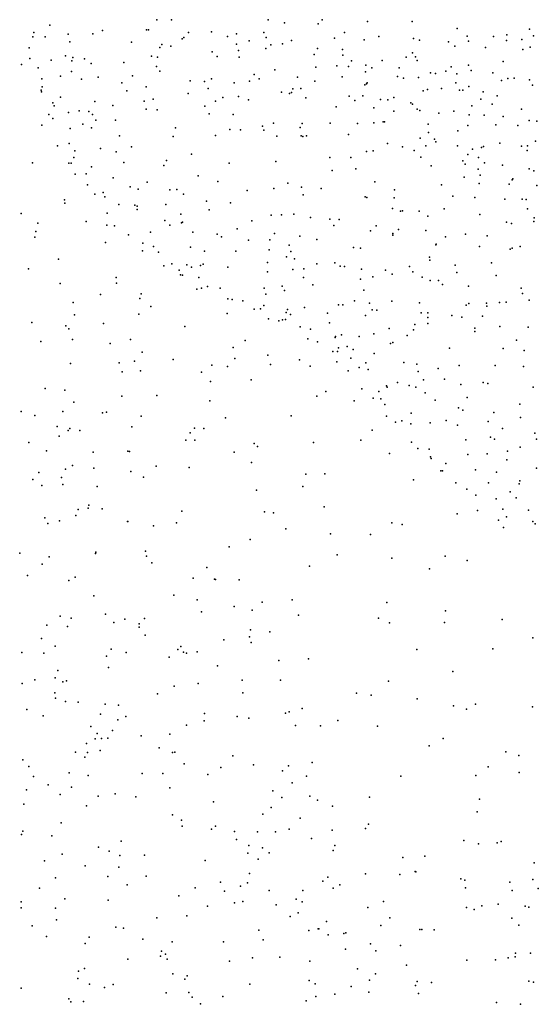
# Model space of a CAD drawing. Header units: metres. Extents: x -25 to 25, y -27.7 to 27.8.
# Tile 60 of 209: x -7.6 to -6.2, y -8 to -5.4. Entities that reach past the tile are written whole.
import ezdxf

# ---------------------------------------------------------------- set-up
doc = ezdxf.new("R2010")
doc.units = ezdxf.units.M

msp = doc.modelspace()

# ---------------------------------------------------------------- linework, layer by layer
for p in [(-7.1989, -5.352, -5.8497), (-7.1593, -5.3521, 21.2007), (-6.8956, -5.3521, -4.8294), (-6.8513, -5.3603, -5.1165), (-6.749, -5.352, -6.0678), (-6.6259, -5.3571, 5.1171), (-6.5035, -5.3567, 21.0318), (-7.5333, -5.3873, -5.4376), (-7.49, -5.3665, -4.7635), (-7.3468, -5.3816, -5.7159), (-7.2272, -5.3797, 4.0215), (-7.2213, -5.3797, -4.4458), (-7.1126, -5.3871, 4.4298), (-7.0499, -5.3854, -4.3209), (-6.908, -5.3873, -5.3521), (-6.7594, -5.3632, 4.854), (-6.6881, -5.3869, -5.1595), (-6.3814, -5.3764, 0.4866), (-6.185, -5.3774, 0.3561), (-7.536, -5.399, -4.9213), (-7.5027, -5.3985, -5.5073), (-7.4402, -5.3913, -4.6964), (-7.4356, -5.4124, -5.6112), (-7.3735, -5.3902, -4.608), (-7.2676, -5.4136, -5.7723), (-7.1304, -5.4041, -5.8837), (-7.1257, -5.4004, -4.3723), (-7.0064, -5.3976, 3.6094), (-6.9825, -5.3906, -6.5092), (-6.9478, -5.41, 5.7834), (-6.9009, -5.4003, 3.4922), (-6.8321, -5.4084, -4.2176), (-6.7152, -5.4021, 0.6604), (-6.6344, -5.4067, -6.0737), (-6.595, -5.3978, 2.3492), (-6.5004, -5.4032, 0.6274), (-6.4843, -5.4075, -4.0811), (-6.4049, -5.4123, 5.4867), (-6.3544, -5.3969, -6.175), (-6.3502, -5.4104, -4.0223), (-6.2828, -5.3982, -3.9892), (-6.247, -5.4088, 5.9454), (-6.2458, -5.3936, -6.1963), (-6.2054, -5.406, 0.5898), (-6.174, -5.3958, -6.2142), (-7.5464, -5.4285, -5.0475), (-7.1906, -5.428, -5.8919), (-7.1857, -5.4191, 4.2277), (-7.1604, -5.4241, 1.454), (-7.0484, -5.4395, -6.3729), (-6.982, -5.4187, -4.3054), (-6.977, -5.4361, -5.9482), (-6.9021, -5.43, -4.27), (-6.8887, -5.4203, -5.9847), (-6.8573, -5.4177, 2.7801), (-6.7612, -5.4304, -4.1945), (-6.6937, -5.433, -6.0359), (-6.503, -5.4418, -5.2838), (-6.3878, -5.4237, 0.7672), (-6.3039, -5.428, 1.7028), (-6.2023, -5.4331, -3.983), (-6.1831, -5.4271, 0.8395), (-7.5448, -5.4581, -5.2273), (-7.4869, -5.4624, -5.4771), (-7.4473, -5.4507, -4.7517), (-7.43, -5.4641, 1.6182), (-7.4272, -5.4545, -6.658), (-7.3954, -5.4584, -4.6764), (-7.2891, -5.4683, -4.5588), (-7.2137, -5.4514, -6.5824), (-7.1969, -5.4544, -4.4636), (-7.0347, -5.4524, 21.1881), (-6.9746, -5.454, -5.4876), (-6.7705, -5.4464, 0.9818), (-6.6926, -5.4489, -4.177), (-6.6688, -5.4644, -4.5773), (-6.5853, -5.4634, -6.0429), (-6.5204, -5.4539, -4.129), (-6.4945, -5.4529, -6.0792), (-6.49, -5.4628, -5.0047), (-6.2558, -5.4655, 1.2256), (-7.567, -5.4739, 20.9861), (-7.522, -5.4834, -5.3716), (-7.4315, -5.4929, -5.5675), (-7.378, -5.4716, -5.6453), (-7.1995, -5.4794, -5.8042), (-7.1911, -5.4924, -5.576), (-6.8776, -5.4885, 1.2721), (-6.7659, -5.481, -5.9902), (-6.7086, -5.4778, 3.0028), (-6.6774, -5.4798, 2.8242), (-6.6306, -5.4943, 4.8779), (-6.6303, -5.4759, -5.5212), (-6.614, -5.4834, -4.1583), (-6.5394, -5.4833, 2.5337), (-6.4122, -5.492, -6.0763), (-6.3977, -5.4803, -4.0798), (-6.3502, -5.4759, -6.1141), (-6.3434, -5.4903, 1.0826), (-7.5116, -5.5126, -4.9851), (-7.4615, -5.5057, -4.8337), (-7.4038, -5.5136, -4.7196), (-7.3585, -5.5088, 21.0882), (-7.2648, -5.5045, -5.7375), (-7.1081, -5.5185, -4.4224), (-7.0691, -5.52, 1.5744), (-7.0505, -5.5134, 3.8602), (-6.9464, -5.5198, -5.9346), (-6.9341, -5.5013, 3.7137), (-6.9201, -5.5132, -4.3203), (-6.8163, -5.5088, 21.1415), (-6.7691, -5.5197, -4.2502), (-6.6946, -5.5073, 5.8296), (-6.5436, -5.5065, 3.0203), (-6.5278, -5.5116, -4.7198), (-6.4864, -5.5092, -4.1149), (-6.4537, -5.4964, 3.2254), (-6.4405, -5.4984, 20.9622), (-6.3822, -5.4996, -5.1272), (-6.2845, -5.4965, 3.5988), (-6.2612, -5.518, -4.0366), (-6.2435, -5.5117, -6.1214), (-6.2261, -5.5112, 5.5853), (-6.1849, -5.5161, 3.4), (-7.514, -5.5437, -5.229), (-7.5131, -5.5488, -5.0908), (-7.5107, -5.5349, -5.3023), (-7.2943, -5.5241, -6.4007), (-7.2808, -5.5455, 1.7714), (-7.2281, -5.5352, -4.5392), (-7.0592, -5.5396, 4.2614), (-6.9885, -5.5242, 4.4186), (-6.86, -5.5492, 1.615), (-6.8287, -5.5406, -5.9621), (-6.8066, -5.5392, -5.6634), (-6.6329, -5.5296, 1.1732), (-6.6284, -5.5266, 3.6059), (-6.6262, -5.5235, -4.3551), (-6.4739, -5.5454, 1.259), (-6.4624, -5.5419, -6.0296), (-6.4242, -5.5398, -4.2857), (-6.3855, -5.524, 1.9725), (-6.3748, -5.5437, 1.3832), (-6.3659, -5.5438, -4.4812), (-6.3497, -5.5341, -4.8627), (-6.3109, -5.5486, -4.0803), (-6.1764, -5.5302, -6.1403), (-7.4611, -5.5626, -4.885), (-7.3675, -5.5743, -4.7185), (-7.2338, -5.5734, -5.7275), (-7.2089, -5.5681, 21.1158), (-7.1137, -5.5526, 1.9206), (-7.0388, -5.574, 2.0927), (-7.0196, -5.5642, -5.8799), (-6.977, -5.561, -5.6541), (-6.9494, -5.5699, -4.3687), (-6.8374, -5.5528, -4.3054), (-6.8327, -5.5505, 1.4333), (-6.7931, -5.565, 4.5668), (-6.6753, -5.5601, 1.3212), (-6.6602, -5.572, -4.2284), (-6.6381, -5.5592, -5.9945), (-6.5905, -5.5692, 20.9864), (-6.5698, -5.5702, -4.1868), (-6.554, -5.5638, -6.0034), (-6.3169, -5.5688, 5.9816), (-6.2722, -5.5594, -4.6256), (-7.4821, -5.5787, -4.9546), (-7.4781, -5.5869, -5.3773), (-7.4099, -5.5998, -4.8096), (-7.3844, -5.6019, -5.5519), (-7.3186, -5.5858, -5.6456), (-7.2279, -5.5957, -4.5891), (-7.1983, -5.5974, 2.0673), (-7.0683, -5.5872, 5.7248), (-6.7107, -5.5896, -5.9677), (-6.6087, -5.5923, 1.98), (-6.5539, -5.601, 1.5603), (-6.5077, -5.5785, -5.6738), (-6.5028, -5.5822, 5.842), (-6.4899, -5.596, 3.7393), (-6.483, -5.5995, -4.1691), (-6.3907, -5.6011, 5.2071), (-6.3416, -5.5866, 3.1131), (-6.2858, -5.5818, -5.4629), (-6.2063, -5.5957, -6.138), (-7.4931, -5.6102, -5.1924), (-7.4817, -5.6206, -5.0404), (-7.4398, -5.6051, 1.8463), (-7.3737, -5.6105, -6.2462), (-7.3647, -5.6253, -6.0022), (-7.3112, -5.6252, -4.6923), (-7.0564, -5.608, -4.4508), (-6.9914, -5.6097, -4.4145), (-6.5825, -5.63, 2.162), (-6.4316, -5.6066, -6.0376), (-6.3491, -5.6115, -6.0861), (-6.3076, -5.6122, 5.3506), (-6.2561, -5.6158, -4.0985), (-6.1854, -5.6267, 20.8084), (-6.1647, -5.6283, 18.3873), (-7.5116, -5.639, -6.4874), (-7.4346, -5.6483, -5.4171), (-7.4004, -5.6369, -5.4933), (-7.3766, -5.6464, 1.986), (-7.1484, -5.6467, -4.5477), (-6.9999, -5.6507, 2.2655), (-6.9709, -5.6521, -5.8623), (-6.9116, -5.6415, -5.7846), (-6.9075, -5.6526, 4.1219), (-6.8818, -5.6336, -4.3719), (-6.8088, -5.6459, 21.0488), (-6.8034, -5.6346, 2.2241), (-6.7269, -5.6335, -4.3028), (-6.6524, -5.6348, -4.2695), (-6.6084, -5.6331, 4.6475), (-6.5793, -5.6302, -4.23), (-6.4604, -5.6361, 2.751), (-6.38, -5.6544, -4.1626), (-6.3522, -5.6397, -5.6706), (-6.2764, -5.6385, 3.912), (-6.2159, -5.6399, 3.2727), (-7.3002, -5.6679, -5.8602), (-7.1548, -5.6703, -5.7459), (-7.0388, -5.6673, -5.8165), (-6.8727, -5.6687, 5.6602), (-6.8063, -5.6682, -4.3575), (-6.8019, -5.6698, 4.313), (-6.7918, -5.6678, 3.9757), (-6.6771, -5.6642, -5.8307), (-6.4819, -5.6746, 2.3136), (-6.4591, -5.6596, 2.5895), (-6.4434, -5.6774, 4.7271), (-6.1681, -5.683, -6.1681), (-7.4695, -5.6952, -5.1463), (-7.438, -5.6887, 20.9378), (-7.422, -5.7092, -4.9346), (-7.352, -5.7025, -5.5117), (-7.268, -5.6983, -4.6943), (-6.6101, -5.709, -4.3006), (-6.5709, -5.6888, -5.9774), (-6.5303, -5.6978, -4.2556), (-6.4981, -5.7084, 4.3874), (-6.467, -5.6958, 4.544), (-6.4392, -5.6846, -4.2065), (-6.3806, -5.6954, -6.0585), (-6.3394, -5.7043, 5.0198), (-6.3148, -5.6996, -6.1037), (-6.3101, -5.6975, 4.087), (-6.2655, -5.6881, -4.1416), (-6.2059, -5.6961, -5.5946), (-6.1909, -5.7086, 4.2496), (-6.1902, -5.6957, 5.9827), (-7.4253, -5.727, -5.3665), (-7.3098, -5.7116, -4.7539), (-7.1728, -5.7354, 2.3464), (-7.1049, -5.7185, -4.5543), (-6.7284, -5.7268, -5.9168), (-6.6706, -5.7272, 20.9264), (-6.6286, -5.7113, 4.1401), (-6.4802, -5.7264, 5.7074), (-6.3659, -5.7361, -5.7962), (-6.3521, -5.7189, 4.2509), (-6.3235, -5.7276, 2.9283), (-7.5373, -5.7419, -6.369), (-7.4381, -5.7427, -5.0879), (-7.4318, -5.7424, -5.2747), (-7.377, -5.7523, -5.4194), (-7.2889, -5.7407, -5.5797), (-7.1797, -5.7493, -5.6739), (-7.0023, -5.7426, -5.7943), (-6.8751, -5.7378, -5.8639), (-6.7221, -5.7624, -4.3817), (-6.6575, -5.7578, -4.3489), (-6.4518, -5.7501, 20.7694), (-6.36, -5.745, 18.4779), (-6.3246, -5.7592, 5.7445), (-6.3068, -5.7417, 4.6122), (-6.2584, -5.7482, -6.1393), (-6.1855, -5.7585, 5.2325), (-6.1728, -5.7631, 4.5093), (-7.4214, -5.7725, -5.1933), (-7.3915, -5.7718, -4.9728), (-7.318, -5.7823, -4.8491), (-7.0866, -5.777, -5.7222), (-6.3624, -5.7812, 18.2783), (-6.3191, -5.7752, -4.2232), (-6.2315, -5.7885, 4.7724), (-6.2297, -5.7855, 3.1739), (-7.3872, -5.8021, -5.066), (-7.2711, -5.8072, -5.513), (-7.2497, -5.8131, -4.7966), (-7.2249, -5.7945, -4.7329), (-7.1637, -5.815, -5.6283), (-7.1442, -5.8143, -5.8276), (-7.0326, -5.7929, -4.5716), (-6.9533, -5.8169, -5.7646), (-6.8805, -5.8118, 20.9206), (-6.8428, -5.7968, -4.4678), (-6.8056, -5.8079, -5.8494), (-6.7517, -5.8114, -4.4389), (-6.6058, -5.7933, -5.9188), (-6.5521, -5.8151, -4.3553), (-6.4245, -5.8021, 2.7667), (-6.3217, -5.7977, -6.1041), (-6.2396, -5.7995, 18.1663), (-6.1644, -5.8032, 5.7922), (-7.4506, -5.8428, 20.7682), (-7.3675, -5.8273, -5.2634), (-7.3452, -5.8223, -4.94), (-7.3404, -5.8342, 5.6938), (-7.1259, -5.8273, -4.6663), (-6.8002, -5.8291, 5.5066), (-6.6322, -5.8345, -4.4064), (-6.6271, -5.836, -5.9236), (-6.5532, -5.8369, -5.9677), (-6.3936, -5.8326, -4.3014), (-6.3338, -5.836, 5.5938), (-6.252, -5.8411, -6.1594), (-6.2049, -5.8409, 18.9523), (-6.1936, -5.8417, -4.2362), (-7.4492, -5.8512, -6.0611), (-7.3022, -5.855, -5.4007), (-7.259, -5.857, -5.4614), (-7.2521, -5.8593, 20.8523), (-7.2521, -5.8687, -4.8709), (-7.1742, -5.8548, 5.5504), (-7.0635, -5.8459, -5.6708), (-7.0564, -5.8697, -4.6589), (-6.9983, -5.8511, -4.6045), (-6.5578, -5.8662, 2.5448), (-6.417, -5.8667, -6.037), (-6.1898, -5.8667, 20.5346), (-7.5682, -5.88, 20.6193), (-7.3338, -5.8792, -5.2206), (-7.1338, -5.8812, -4.7261), (-6.8874, -5.8847, 2.5353), (-6.8598, -5.8829, -4.555), (-6.8262, -5.8817, -5.7874), (-6.7808, -5.8905, -4.5231), (-6.7278, -5.8949, 2.5512), (-6.7025, -5.8964, 20.7401), (-6.5359, -5.8738, 18.4756), (-6.5306, -5.8722, 20.6635), (-6.4845, -5.8732, -5.9894), (-6.4612, -5.8869, 18.809), (-6.3201, -5.8826, -4.3122), (-6.1717, -5.8913, -6.2104), (-7.5232, -5.906, -6.2784), (-7.3914, -5.9013, -5.9053), (-7.3348, -5.9114, 2.4506), (-7.3145, -5.9131, -5.1477), (-7.1773, -5.899, -4.8129), (-7.1633, -5.9118, -5.5115), (-7.1314, -5.9055, 2.5344), (-7.1287, -5.9037, -5.578), (-6.9807, -5.9219, -4.6632), (-6.9401, -5.8997, -5.7043), (-6.7176, -5.9121, -5.8228), (-6.6018, -5.9135, -5.9038), (-6.5407, -5.923, -5.9505), (-6.2474, -5.9029, -4.3007), (-6.2338, -5.9066, -6.1804), (-6.1726, -5.9019, -4.2807), (-7.5306, -5.9442, 2.3021), (-7.5283, -5.9283, 5.808), (-7.2762, -5.9377, -5.0937), (-7.2163, -5.9305, -5.4173), (-7.1013, -5.9309, -4.7636), (-7.035, -5.9363, -4.7158), (-7.0226, -5.9428, -5.6088), (-6.8917, -5.9518, 5.3867), (-6.879, -5.9344, -4.6151), (-6.8093, -5.9412, -4.5873), (-6.7632, -5.9507, -5.7668), (-6.6177, -5.9273, 18.7933), (-6.5566, -5.9387, 18.2606), (-6.5562, -5.9344, 18.9349), (-6.4669, -5.9262, -5.9608), (-6.4128, -5.9428, -6.0446), (-6.3591, -5.9363, -6.0896), (-6.2995, -5.9402, -4.3488), (-7.3388, -5.9584, 20.6333), (-7.2367, -5.9605, -5.038), (-7.2079, -5.9698, -4.9739), (-7.107, -5.9716, -4.8316), (-6.9491, -5.9524, 20.7397), (-6.8929, -5.9783, -5.6654), (-6.8385, -5.9663, -5.7098), (-6.6636, -5.9727, -5.8293), (-6.6447, -5.9737, -4.5392), (-6.4391, -5.9652, -4.4255), (-6.4387, -5.9632, 2.9264), (-6.3207, -5.9696, 3.0898), (-6.2369, -5.9766, 5.5344), (-6.2313, -5.9737, -5.8566), (-6.2097, -5.9694, 19.2006), (-7.4667, -6.0038, 2.4569), (-7.2376, -5.9811, -5.1658), (-7.1942, -5.9847, -5.3579), (-7.0691, -5.9823, -5.5144), (-6.9835, -5.9824, -4.7381), (-6.8456, -5.9981, 18.7786), (-6.8341, -5.9828, 18.6095), (-6.8245, -6.003, -4.6647), (-6.4569, -5.9982, -6.0034), (-7.5482, -6.0302, 20.3386), (-7.1802, -6.0222, -5.1926), (-7.1584, -6.0167, 20.6239), (-7.1173, -6.0198, -5.4067), (-7.1044, -6.0261, -4.9129), (-7.0805, -6.0212, 5.3793), (-7.0732, -6.0179, -5.9412), (-7.0061, -6.0254, -4.8235), (-6.8977, -6.0135, -5.9876), (-6.8292, -6.0318, 18.3793), (-6.7986, -6.03, 18.9508), (-6.7633, -6.017, -5.7059), (-6.7143, -6.0138, 20.5589), (-6.7003, -6.0229, -5.7504), (-6.6877, -6.0244, 2.7344), (-6.6414, -6.0314, 19.0823), (-6.5111, -6.0237, -4.5156), (-6.4558, -6.0064, 5.4227), (-6.3872, -6.0206, -4.4523), (-6.288, -6.0141, 20.3258), (-7.3097, -6.0541, 18.7621), (-7.1385, -6.0344, -5.0202), (-7.1345, -6.0465, 18.5688), (-7.1295, -6.0475, -5.2873), (-7.085, -6.0541, 2.6671), (-6.8975, -6.0388, 20.5597), (-6.7998, -6.0544, -5.6509), (-6.6449, -6.0583, -4.636), (-6.6106, -6.0525, 2.908), (-6.5765, -6.0344, -5.8972), (-6.5581, -6.0447, -4.568), (-6.502, -6.039, -5.9598), (-6.4764, -6.0527, 20.3537), (-6.382, -6.0403, -6.068), (-6.2752, -6.0483, -4.4309), (-7.4619, -6.0703, 18.8426), (-7.3086, -6.069, 18.5386), (-7.0903, -6.0857, -5.1268), (-7.0775, -6.083, -5.2199), (-7.0614, -6.0787, -5.0327), (-7.0269, -6.0826, -5.3734), (-6.9069, -6.0832, -5.4986), (-6.8582, -6.0777, -4.7992), (-6.7746, -6.0735, -4.7211), (-6.4545, -6.0621, 3.0984), (-6.4322, -6.0619, -4.5126), (-6.421, -6.0734, 19.2893), (-6.3502, -6.078, -4.4878), (-6.2068, -6.0829, -4.4398), (-7.3524, -6.1001, -5.9645), (-7.2455, -6.1115, 18.4043), (-7.2415, -6.0986, 20.3691), (-7.0058, -6.1122, -5.0938), (-6.9024, -6.0996, -4.8797), (-6.8515, -6.0898, -5.5739), (-6.6355, -6.0887, 18.2037), (-6.2035, -6.0977, 20.0714), (-7.4264, -6.1217, 20.1845), (-7.2151, -6.1328, 19.0278), (-6.9937, -6.1142, 18.3193), (-6.9649, -6.1172, 20.3726), (-6.9075, -6.1299, -4.9616), (-6.7968, -6.1357, -5.5595), (-6.7044, -6.1282, -4.7766), (-6.693, -6.1283, -5.675), (-6.661, -6.1171, -5.7463), (-6.6197, -6.1236, -5.8151), (-6.5592, -6.1184, -4.6532), (-6.4836, -6.123, 20.2043), (-6.3569, -6.1293, -4.5465), (-6.3501, -6.1245, -6.0911), (-6.302, -6.1241, 3.2965), (-6.3004, -6.1317, 19.5441), (-6.2665, -6.1219, -6.1632), (-6.2484, -6.1211, -5.9073), (-6.1856, -6.1153, -6.208), (-7.4228, -6.1553, 5.5211), (-7.248, -6.1541, 20.1532), (-7.0072, -6.1517, 20.2254), (-6.9338, -6.14, -5.1032), (-6.9168, -6.1397, -5.3071), (-6.8946, -6.1661, 2.8226), (-6.8466, -6.1496, 5.255), (-6.8436, -6.1413, -5.4665), (-6.8353, -6.1549, -4.9695), (-6.7343, -6.1507, 20.2193), (-6.6314, -6.1572, -4.7717), (-6.6131, -6.1418, 3.0631), (-6.6005, -6.1431, 19.3815), (-6.4795, -6.1499, -6.0227), (-6.4616, -6.15, -5.9868), (-6.461, -6.1627, 3.2207), (-6.3964, -6.1575, -4.6019), (-6.3691, -6.1616, 18.2048), (-6.3123, -6.1589, 5.3969), (-7.5392, -6.1766, 19.2356), (-7.4467, -6.1853, 18.3339), (-7.3443, -6.1793, 19.144), (-7.123, -6.187, 5.2973), (-6.8669, -6.1718, -5.1855), (-6.8572, -6.1692, -5.1108), (-6.849, -6.1685, -5.3551), (-6.8084, -6.1879, 19.3324), (-6.7289, -6.1775, -5.5848), (-6.5667, -6.1929, -5.8465), (-6.4969, -6.1823, -5.9355), (-6.4609, -6.1789, -4.6619), (-6.3333, -6.1922, -4.5979), (-6.2657, -6.187, -4.552), (-6.1886, -6.1895, -4.5075), (-7.4383, -6.1939, -6.1689), (-6.7807, -6.1943, 2.9843), (-6.7135, -6.2178, -5.5242), (-6.7127, -6.215, -4.9615), (-6.6959, -6.2105, 20.0444), (-6.6483, -6.215, -5.6801), (-6.6085, -6.2071, -5.7792), (-6.5171, -6.2121, -4.7439), (-6.5, -6.1964, 19.9677), (-6.3332, -6.2007, -6.0906), (-7.5146, -6.2281, 2.6561), (-7.4287, -6.2229, 19.9216), (-7.3258, -6.2334, 18.2344), (-7.2704, -6.2232, 20.0018), (-6.9912, -6.245, 18.1424), (-6.9583, -6.2251, 19.2952), (-6.7875, -6.2209, -5.2191), (-6.7619, -6.2293, -5.3908), (-6.7046, -6.2457, 3.143), (-6.6808, -6.2417, -6.0595), (-6.5631, -6.234, 19.7825), (-6.5564, -6.2306, -4.8125), (-6.4019, -6.2467, 3.345), (-6.22, -6.225, -6.1663), (-7.2389, -6.2574, 19.283), (-6.8969, -6.2658, 19.9134), (-6.7199, -6.2554, -5.1023), (-6.7073, -6.2552, -5.4365), (-6.6643, -6.2496, -5.6054), (-6.6071, -6.2613, -5.7185), (-6.256, -6.2475, -4.6056), (-6.1989, -6.2528, 18.2983), (-7.4338, -6.288, 19.6498), (-7.3011, -6.2863, 19.8057), (-7.2596, -6.282, 2.8238), (-7.1545, -6.2776, 19.8823), (-7.0495, -6.2927, 19.4514), (-7.007, -6.2965, 19.7901), (-6.9862, -6.2749, 2.9464), (-6.8896, -6.2912, 19.6305), (-6.8102, -6.2785, 19.7735), (-6.7814, -6.2957, 18.1259), (-6.7087, -6.2833, -5.362), (-6.6711, -6.2738, -5.5343), (-6.6478, -6.2993, -5.0898), (-6.6302, -6.2861, -5.0121), (-6.5263, -6.2855, -4.8657), (-6.4908, -6.2902, -5.8859), (-6.3758, -6.2935, -6.0191), (-6.2777, -6.2935, -4.664), (-6.2006, -6.2963, -6.1489), (-7.2933, -6.3107, 19.5215), (-7.2438, -6.3085, -5.9719), (-7.0773, -6.3119, 19.63), (-6.6783, -6.3078, -5.2629), (-6.6235, -6.3041, -5.6309), (-6.4873, -6.3097, -6.0257), (-6.433, -6.3016, -4.7962), (-7.0525, -6.337, 18.0167), (-6.9421, -6.3326, -6.0165), (-6.5738, -6.3491, -5.0719), (-6.572, -6.3523, -5.7), (-6.5442, -6.3397, -5.7853), (-6.5117, -6.348, -4.9572), (-6.4942, -6.3526, -5.8488), (-6.4727, -6.3324, -4.8825), (-6.4157, -6.331, -5.9551), (-6.3714, -6.3449, -4.8027), (-6.3108, -6.3399, -6.0575), (-6.2977, -6.3427, 3.4705), (-6.1747, -6.3526, -4.6492), (-7.5025, -6.3565, 18.0991), (-7.449, -6.3607, 2.8763), (-7.2944, -6.377, 2.9911), (-7.1986, -6.3756, 17.9324), (-6.7637, -6.3774, -6.0622), (-6.7389, -6.3645, 5.2128), (-6.6409, -6.3569, -5.3778), (-6.5944, -6.3643, -5.1378), (-6.4688, -6.3684, 3.4187), (-6.3543, -6.3807, -6.0038), (-7.4249, -6.3937, -6.3062), (-7.0551, -6.3897, 5.2339), (-6.662, -6.3901, 3.3666), (-6.6099, -6.3825, -5.5091), (-6.5891, -6.3844, -5.2063), (-6.5779, -6.3999, -5.6108), (-6.4409, -6.3876, -5.8911), (-6.2112, -6.3989, -4.7286), (-7.5686, -6.4193, 3.0022), (-7.5312, -6.4301, -6.5264), (-7.455, -6.419, 3.1526), (-7.3466, -6.4227, 17.9004), (-7.3358, -6.4208, 3.289), (-7.2417, -6.4319, 3.4334), (-6.8336, -6.4305, 3.3541), (-6.5739, -6.4316, -5.3737), (-6.5065, -6.423, 18.2222), (-6.3778, -6.4087, -5.9791), (-6.3659, -6.4149, -4.8948), (-6.2813, -6.422, -4.8207), (-7.4702, -6.4596, 3.4212), (-7.2673, -6.4606, 3.6538), (-7.0117, -6.4361, 3.4048), (-6.5494, -6.448, -5.4966), (-6.5318, -6.444, -5.2391), (-6.5075, -6.4524, -5.1573), (-6.4547, -6.4495, -5.8072), (-6.4117, -6.443, -4.9954), (-6.3804, -6.4557, -5.8852), (-6.2968, -6.446, -5.9971), (-6.2087, -6.4349, -6.0686), (-7.465, -6.4856, 4.1336), (-7.4403, -6.4709, 3.5945), (-7.4355, -6.4652, 5.4844), (-7.4083, -6.4706, 3.9273), (-7.1083, -6.4771, 3.8045), (-7.0966, -6.464, 3.608), (-7.0708, -6.4652, -5.975), (-6.613, -6.4701, 3.4976), (-6.2576, -6.465, 5.3255), (-6.1704, -6.4777, 3.6198), (-7.5477, -6.5034, 3.7126), (-7.1201, -6.4968, 4.1177), (-7.0958, -6.4973, 17.7278), (-6.9341, -6.506, 3.6789), (-6.9253, -6.5142, 17.8783), (-6.7722, -6.5034, 3.5214), (-6.6436, -6.4967, 18.1508), (-6.5061, -6.5023, -5.3887), (-6.3576, -6.4964, -5.0159), (-6.2903, -6.4886, 18.3794), (-6.2801, -6.4942, -4.9136), (-6.1654, -6.494, -4.811), (-7.499, -6.5262, 4.3316), (-7.3725, -6.5295, 17.5628), (-7.2775, -6.5273, -6.1412), (-7.2734, -6.528, 4.3314), (-6.9882, -6.5298, 5.2236), (-6.5657, -6.5328, -6.0042), (-6.4886, -6.5196, -5.5299), (-6.458, -6.5215, -5.2513), (-6.3525, -6.5363, -5.8252), (-6.2995, -6.5342, -5.8885), (-6.2447, -6.5273, -5.8956), (-6.2098, -6.5158, -5.9928), (-7.4284, -6.5659, 17.3191), (-7.2005, -6.5673, -5.9746), (-6.9413, -6.5578, 4.1245), (-6.4543, -6.5422, -5.3204), (-6.4523, -6.5465, -5.6075), (-6.4126, -6.5606, -5.6656), (-6.2462, -6.5501, -4.9766), (-7.5204, -6.5851, 16.7838), (-7.4479, -6.5762, 17.1056), (-7.3708, -6.5732, -6.3958), (-7.2697, -6.5821, 17.178), (-7.111, -6.5715, 17.5162), (-6.7934, -6.5897, 3.8571), (-6.7412, -6.589, 3.7042), (-6.4259, -6.5807, -5.5225), (-6.4216, -6.5806, -5.4093), (-6.3319, -6.5777, -5.1584), (-6.2747, -6.5842, -5.0955), (-6.1657, -6.5734, -4.9554), (-7.5369, -6.6038, 4.5209), (-7.5119, -6.6199, 5.5951), (-7.4583, -6.5986, -10.6925), (-7.4549, -6.618, -10.9048), (-7.2355, -6.5981, 5.3338), (-6.5, -6.6049, 3.6146), (-6.3853, -6.6129, -5.5728), (-6.2965, -6.6131, -5.7962), (-6.2126, -6.616, -5.8641), (-6.211, -6.6077, -5.074), (-7.3614, -6.6228, 16.9775), (-6.9279, -6.6332, -5.9714), (-6.8017, -6.6232, 17.9808), (-6.3549, -6.63, -5.4137), (-6.3302, -6.6465, -5.6058), (-6.2373, -6.6374, -5.1576), (-7.384, -6.6736, -10.1813), (-6.275, -6.6563, 18.454), (-6.2208, -6.6535, -5.8035), (-7.4192, -6.7021, -6.5603), (-7.4129, -6.6856, 16.7239), (-7.3858, -6.6821, -10.4285), (-7.3474, -6.6843, 4.6397), (-7.1313, -6.6902, 17.3116), (-6.9059, -6.6919, 17.8493), (-6.8815, -6.6946, 4.4043), (-6.7432, -6.6781, 4.192), (-6.3811, -6.6971, 18.3457), (-6.3257, -6.6886, 5.2591), (-6.257, -6.6848, -5.6595), (-6.1876, -6.6877, -5.7216), (-7.5039, -6.7083, 4.6798), (-7.4954, -6.724, -9.9388), (-7.4643, -6.7168, -11.084), (-7.2786, -6.7182, -10.2869), (-7.2775, -6.7188, -6.3129), (-7.1455, -6.7219, 4.6146), (-6.5589, -6.7218, -5.9588), (-6.5312, -6.7266, 3.8049), (-6.2689, -6.7151, 3.6798), (-6.2468, -6.7061, -5.4454), (-6.1751, -6.7186, -5.6328), (-6.1687, -6.725, -5.3506), (-7.2076, -6.7299, -10.1226), (-6.8482, -6.7386, 5.2438), (-6.7259, -6.7518, 4.3264), (-6.6177, -6.7537, 5.2363), (-6.2557, -6.7344, -5.8716), (-6.9453, -6.7672, 4.5644), (-7.5722, -6.8042, 16.731), (-7.3661, -6.8054, -10.8446), (-7.3651, -6.8017, 4.783), (-7.2302, -6.7996, -6.1716), (-7.0021, -6.7873, 17.6072), (-6.7077, -6.8091, -5.938), (-7.5106, -6.8347, 5.6767), (-7.4922, -6.8142, -6.6962), (-7.2267, -6.8126, -9.8475), (-7.2127, -6.8311, 16.9384), (-6.5589, -6.8186, 4.1152), (-6.4137, -6.8127, 5.2321), (-6.3538, -6.825, 3.7467), (-7.063, -6.8434, -5.8432), (-6.7835, -6.8403, 4.4992), (-6.4569, -6.8468, 3.8691), (-7.551, -6.8656, -11.366), (-7.4384, -6.8791, -11.1413), (-7.4213, -6.8697, -9.7156), (-7.0996, -6.873, 4.7441), (-7.0422, -6.8756, -10.2901), (-7.0392, -6.8767, -10.0044), (-6.9745, -6.8775, 5.314), (-7.3708, -6.9206, 5.5981), (-7.1527, -6.9185, 17.1191), (-7.0895, -6.9318, 17.3554), (-6.9122, -6.9384, 17.7632), (-6.8303, -6.9317, 5.2732), (-6.5726, -6.9389, -5.8757), (-7.0774, -6.964, -9.8005), (-6.9884, -6.9502, 17.5833), (-6.9397, -6.9598, 4.7297), (-6.4135, -6.9615, 3.9883), (-7.4619, -6.9763, -11.2683), (-7.432, -6.982, -5.3749), (-7.3391, -6.9709, -10.941), (-7.3163, -6.9932, -5.7374), (-7.2858, -6.9843, -5.5096), (-7.2468, -6.9972, -10.7838), (-7.2325, -6.9829, -6.0301), (-6.8135, -6.9738, -5.821), (-6.5954, -6.9817, 4.4109), (-6.5654, -6.994, 5.2219), (-6.4161, -6.9931, -5.8387), (-6.2592, -6.9849, 5.1613), (-7.4981, -7.0005, 5.7197), (-7.4419, -7.0046, -5.1992), (-7.2468, -7.0063, 5.5287), (-6.9437, -7.0131, -9.9083), (-6.891, -7.019, -10.1818), (-7.5133, -7.0373, 13.9396), (-7.2303, -7.0277, -6.2125), (-7.0164, -7.0406, -5.6643), (-6.9464, -7.0321, -10.3917), (-6.9422, -7.0474, 5.36), (-6.1753, -7.0348, 18.6116), (-7.5662, -7.0752, 14.7489), (-7.5066, -7.0772, -5.0214), (-7.4758, -7.0575, 14.423), (-7.3235, -7.0657, -6.4937), (-7.2822, -7.0748, -5.275), (-7.1416, -7.0668, 4.911), (-7.1332, -7.059, -9.6598), (-7.126, -7.0743, -5.5249), (-7.1182, -7.0768, 17.2236), (-7.089, -7.0734, 5.4627), (-6.4912, -7.0673, 4.3304), (-6.2847, -7.065, 18.4819), (-7.3362, -7.0851, 4.9749), (-7.1654, -7.0881, 17.0333), (-6.8665, -7.0973, -5.6939), (-6.7861, -7.0924, 17.9134), (-7.4687, -7.1239, -9.5046), (-7.3309, -7.1161, -11.006), (-7.0342, -7.1114, 17.4522), (-6.3933, -7.1266, 4.1323), (-7.5308, -7.1497, -11.8934), (-7.4753, -7.1436, -4.8327), (-7.4552, -7.1547, 5.7392), (-7.4447, -7.1519, -11.5367), (-6.9668, -7.1501, -10.5638), (-6.8625, -7.1503, 4.8757), (-6.5687, -7.1527, 4.5258), (-7.5657, -7.1593, -5.6224), (-7.477, -7.185, 5.0487), (-7.1514, -7.1664, -5.3097), (-7.0862, -7.1599, -10.7167), (-6.9652, -7.1847, -5.5482), (-7.475, -7.1992, 14.5093), (-7.4472, -7.2088, -5.7676), (-7.4134, -7.2104, -11.3475), (-7.1968, -7.1876, -9.5241), (-6.6554, -7.1857, -5.7233), (-6.6157, -7.191, 18.0869), (-6.4902, -7.2014, 18.2286), (-7.5524, -7.2306, -12.0831), (-7.3395, -7.2156, -6.4618), (-7.3032, -7.2186, -6.0031), (-6.8388, -7.2368, 17.8086), (-6.803, -7.2277, -10.0597), (-6.391, -7.2201, -5.748), (-6.356, -7.2297, 18.377), (-6.3317, -7.2155, 5.0297), (-6.1765, -7.2231, 18.5783), (-7.5086, -7.2474, -9.3369), (-7.3519, -7.2431, 17.002), (-7.3053, -7.2584, -4.9437), (-7.2837, -7.2496, 5.6563), (-7.0701, -7.2608, 5.1205), (-7.069, -7.2408, 17.3207), (-6.98, -7.2493, 5.269), (-6.9485, -7.2538, -9.7134), (-6.8483, -7.2407, -9.8707), (-6.7065, -7.2603, 17.9619), (-7.3785, -7.2763, -9.1093), (-7.3195, -7.2878, 5.133), (-7.1179, -7.2729, -10.8274), (-6.8211, -7.2735, -10.392), (-6.7532, -7.2749, -5.6197), (-6.598, -7.2752, 4.7856), (-7.3668, -7.3099, -11.4638), (-7.3615, -7.2954, 13.5758), (-7.3492, -7.3089, 14.3587), (-7.3326, -7.308, -8.9652), (-7.2416, -7.3022, -9.2315), (-7.1632, -7.2973, -9.4122), (-6.4192, -7.3095, 4.8299), (-7.3907, -7.3226, -8.8072), (-7.3533, -7.3423, -11.6965), (-7.1922, -7.3344, 5.3099), (-6.4574, -7.3296, 4.6763), (-6.2494, -7.3454, 18.4485), (-7.5639, -7.3671, 13.4719), (-7.4206, -7.3466, -4.7802), (-7.3952, -7.36, 13.4121), (-7.3878, -7.3477, -6.3541), (-7.1567, -7.3478, 13.9433), (-7.1501, -7.3462, -9.0643), (-6.9918, -7.356, -9.5175), (-6.2139, -7.3551, 4.9164), (-7.547, -7.3852, -12.2138), (-7.1248, -7.3779, 13.5784), (-7.0244, -7.388, -5.2397), (-6.9355, -7.3812, 17.5776), (-6.8565, -7.3973, -10.5712), (-6.8409, -7.384, -9.7936), (-6.7762, -7.3743, -10.2555), (-6.2969, -7.3864, 3.9922), (-7.5347, -7.4126, -5.8911), (-7.4378, -7.4031, -6.0144), (-7.3858, -7.4102, 5.2993), (-7.2385, -7.4047, 5.5403), (-7.1827, -7.4049, 14.0885), (-7.0598, -7.4077, 13.7953), (-6.7917, -7.4114, -9.9701), (-6.5348, -7.4118, -5.592), (-6.3307, -7.41, 4.1527), (-6.213, -7.4015, 3.7582), (-7.5538, -7.4488, -6.5108), (-7.4945, -7.4354, -8.6074), (-7.4316, -7.4416, 17.1516), (-7.1635, -7.4432, -10.9956), (-6.8833, -7.4521, -9.349), (-6.831, -7.43, -5.408), (-7.4623, -7.4613, 5.7083), (-7.3587, -7.4663, 13.1862), (-7.3125, -7.4595, -11.838), (-7.2562, -7.4683, -11.1521), (-6.8587, -7.4698, -9.013), (-6.7826, -7.466, -10.3987), (-6.7617, -7.4773, -10.1076), (-6.6203, -7.4686, 17.9609), (-6.3203, -7.4745, 4.6565), (-7.5605, -7.488, 5.3485), (-7.3904, -7.4927, -12.0273), (-7.0447, -7.482, -8.7598), (-6.888, -7.4972, -8.8492), (-6.7205, -7.4939, 17.845), (-7.1563, -7.5172, -4.9358), (-7.1321, -7.5317, 14.0094), (-6.9104, -7.5153, 13.5408), (-6.8091, -7.5266, 17.7141), (-6.3271, -7.5088, 4.3474), (-7.4592, -7.5388, 5.5385), (-7.1302, -7.5478, 13.1014), (-7.0497, -7.5558, 17.0936), (-7.0394, -7.5478, 13.2488), (-6.8384, -7.5557, -10.6314), (-6.7219, -7.5585, -9.6569), (-6.6314, -7.554, -5.4054), (-6.6229, -7.5421, -9.2841), (-7.5671, -7.5706, -12.3366), (-7.5634, -7.5614, -8.4693), (-7.4846, -7.574, 13.1072), (-6.9879, -7.5622, -5.0904), (-6.9824, -7.5839, -10.8771), (-6.9249, -7.5638, 13.3686), (-6.8757, -7.5632, -8.7035), (-6.7783, -7.5812, -5.2746), (-6.3636, -7.5867, -5.4493), (-7.358, -7.6047, 17.1271), (-7.2963, -7.5887, -8.4825), (-6.9481, -7.6009, 17.2814), (-6.9111, -7.6066, 13.7904), (-6.7144, -7.6007, 13.506), (-6.323, -7.5956, 18.1794), (-6.2725, -7.5935, 4.166), (-6.2619, -7.5901, 3.9471), (-7.457, -7.6244, 14.2889), (-7.3285, -7.6158, 12.9612), (-7.2996, -7.6282, 14.1836), (-7.2324, -7.6267, -4.8236), (-6.9511, -7.6212, -8.564), (-6.9229, -7.6375, 12.9395), (-6.8936, -7.6206, 13.1218), (-6.7189, -7.6143, -9.8183), (-6.5297, -7.6331, -9.4726), (-6.4692, -7.6299, -9.043), (-7.5049, -7.6421, -4.5845), (-7.3943, -7.656, -12.127), (-7.3024, -7.6597, -11.9901), (-7.0671, -7.6412, 12.766), (-6.1715, -7.6478, 18.3178), (-7.4748, -7.6888, -8.3669), (-7.3327, -7.6847, -4.7077), (-7.2284, -7.684, -11.8213), (-6.9468, -7.6771, 17.1207), (-6.7337, -7.6872, 13.7008), (-6.6308, -7.678, -8.6129), (-6.5372, -7.6796, -5.3), (-6.4954, -7.6713, 17.9622), (-6.4939, -7.6722, -8.7797), (-6.3712, -7.6917, 13.3048), (-6.1759, -7.6934, 4.5466), (-7.5183, -7.7171, 14.1198), (-7.2799, -7.7079, 12.8037), (-7.0949, -7.7157, -4.8552), (-7.0254, -7.7003, -11.0582), (-6.9715, -7.7109, -8.4208), (-6.9522, -7.7026, -4.9758), (-6.7472, -7.6974, -10.2296), (-6.7188, -7.7164, 17.6928), (-6.7011, -7.7079, -10.0121), (-6.3605, -7.6953, 13.586), (-6.359, -7.7162, -8.8481), (-6.238, -7.7008, 4.3041), (-6.1606, -7.7177, 3.7051), (-7.4495, -7.7459, 12.924), (-7.1394, -7.7379, -8.371), (-7.0145, -7.7253, 13.8739), (-6.8929, -7.7229, 11.8066), (-6.8197, -7.7467, 12.7143), (-6.8011, -7.7227, 12.0023), (-6.2316, -7.7229, 3.8714), (-7.5685, -7.7542, -12.4397), (-7.568, -7.77, -12.9859), (-7.4743, -7.7709, -12.3156), (-7.3316, -7.7491, -8.3282), (-7.061, -7.7657, -11.3087), (-6.9879, -7.7571, 12.3714), (-6.9651, -7.7529, 12.101), (-6.8743, -7.7617, 12.5638), (-6.8036, -7.7539, 17.4823), (-6.6248, -7.7694, -5.1387), (-6.5822, -7.7529, -8.4301), (-6.3558, -7.7697, -5.2346), (-6.3352, -7.7745, -8.6623), (-6.3139, -7.765, 18.0025), (-6.27, -7.76, -9.14), (-6.1964, -7.7659, -5.2484), (-6.1864, -7.7686, 18.1349), (-7.1993, -7.7974, 16.9813), (-7.1172, -7.7918, -11.623), (-6.8361, -7.7937, 12.3779), (-6.8138, -7.7842, -4.9804), (-6.5643, -7.7971, -9.882), (-6.2322, -7.7989, 4.0511), (-7.5384, -7.8189, -12.6585), (-7.4724, -7.8031, -4.5079), (-7.3103, -7.8231, 13.9211), (-7.2896, -7.826, 12.6807), (-6.7594, -7.8279, -8.2167), (-6.7577, -7.8275, -10.3236), (-6.7372, -7.8073, 11.647), (-6.5892, -7.8188, 13.032), (-6.2136, -7.8171, -8.9265), (-7.4997, -7.8487, 13.8985), (-7.383, -7.8504, 17.1363), (-6.9214, -7.8313, 11.6019), (-6.7851, -7.8319, 17.3211), (-6.7328, -7.8441, 12.6106), (-6.6896, -7.8398, 17.5645), (-6.6843, -7.838, 12.119), (-6.4833, -7.8293, -5.1212), (-6.4776, -7.8291, -8.3446), (-6.4445, -7.8305, -9.7631), (-7.3941, -7.8671, -12.1904), (-7.237, -7.8558, -11.9664), (-7.1569, -7.8633, -11.8279), (-7.0174, -7.8628, -8.2023), (-6.9099, -7.857, -4.8465), (-6.6177, -7.8679, -4.9845), (-6.5356, -7.8732, 17.7158), (-7.1887, -7.9015, -8.2067), (-7.186, -7.8883, 12.2177), (-7.175, -7.8966, 13.8116), (-6.9383, -7.9066, 16.8829), (-6.8642, -7.9045, -11.0772), (-6.6852, -7.8832, -10.1593), (-6.603, -7.8874, 11.9522), (-6.2429, -7.9062, 17.8528), (-6.2236, -7.9034, 3.9031), (-6.2231, -7.8933, -8.528), (-6.1818, -7.894, -9.4458), (-7.3959, -7.9352, 9.867), (-7.2775, -7.9098, 10.0298), (-7.1708, -7.9102, 11.7402), (-7.0015, -7.9153, 13.7204), (-6.7829, -7.9159, -8.0401), (-6.5197, -7.9265, -8.0771), (-6.3547, -7.9127, 13.1626), (-6.2775, -7.9121, -8.3639), (-7.4125, -7.9427, -13.0108), (-7.1551, -7.9497, 16.9267), (-7.116, -7.9552, 10.0953), (-6.6523, -7.9368, 13.6138), (-6.604, -7.9503, 11.7159), (-7.568, -7.9886, 9.7921), (-7.4141, -7.9631, -12.7104), (-7.3824, -7.9785, 13.7258), (-7.3411, -7.9869, 9.7107), (-7.318, -7.979, 12.5061), (-7.1224, -7.9645, -4.6299), (-6.9456, -7.9785, 11.4693), (-6.7839, -7.9679, 16.9171), (-6.7676, -7.9768, -10.434), (-6.6702, -7.9849, 17.0375), (-6.6199, -7.9677, -7.9459), (-6.4948, -7.9816, 17.5714), (-6.4907, -7.9707, 13.5852), (-6.4514, -7.9733, -9.9305), (-6.1863, -7.97, 4.2123), (-6.1733, -7.9726, -5.242), (-7.1739, -8.0019, -11.9873), (-7.1121, -8.0005, 11.5342), (-7.1025, -8.0132, 9.914), (-7.019, -8.0121, -11.7769), (-6.7663, -8.0117, -7.871), (-6.7144, -8.0053, -10.2529), (-6.6216, -8.0001, 12.2078), (-6.4865, -8.004, -5.1018), (-7.4389, -8.0184, -13.2577), (-7.4326, -8.0265, -8.1788), (-7.3982, -8.0251, -4.3388), (-7.0801, -8.0316, 10.3286), (-6.7929, -8.0236, 13.5934), (-6.2741, -8.0278, -8.0864), (-6.2091, -8.033, 13.1397)]:
    msp.add_point(p)

doc.saveas('drawing.dxf')
